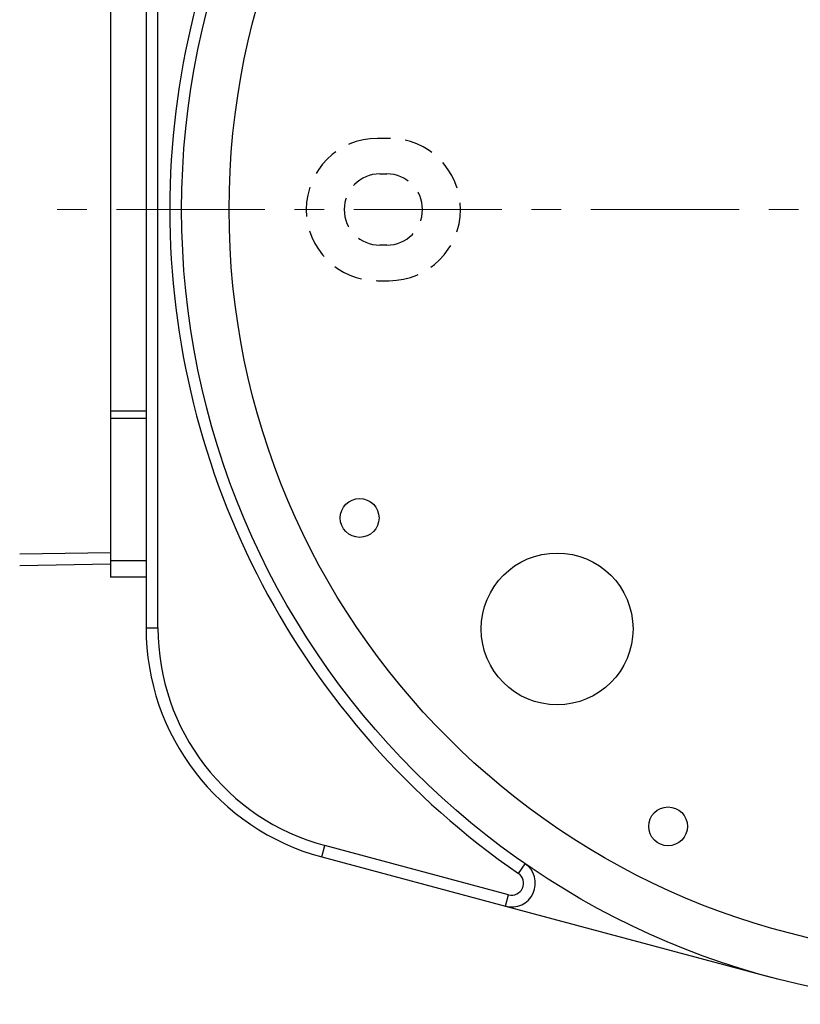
# Model space of a CAD drawing. Header units: inches. Extents: x 0 to 5655, y -2263 to 1330.
# Tile 133 of 239: x 4182 to 4215, y -533 to -491. Entities that reach past the tile are written whole.
import ezdxf

# ---------------------------------------------------------------- set-up
doc = ezdxf.new("R2010")
doc.units = ezdxf.units.IN
doc.header["$MEASUREMENT"] = 0
doc.linetypes.add('CENTER', pattern=[2, 1.25, -0.25, 0.25, -0.25])
doc.linetypes.add('HIDDEN', pattern=[0.375, 0.25, -0.125])
for name, color, linetype, lineweight in [('AM_7', 4, 'CENTER', 15), ('可見 (ISO)', 7, 'Continuous', 25), ('窄部可見 (ISO)', 7, 'Continuous', 25)]:
    doc.layers.add(name, color=color, linetype=linetype, lineweight=lineweight)

msp = doc.modelspace()

# ---------------------------------------------------------------- linework, layer by layer
at = {"color": 1, "linetype": 'HIDDEN', "lineweight": 25, "ltscale": 5}
for p, q in [((4197.871, -496.246), (4197.371, -496.246)), ((4197.471, -497.746), (4197.771, -497.746)), ((4197.771, -500.746), (4197.471, -500.746)), ((4197.371, -502.246), (4197.871, -502.246))]:
    msp.add_line(p, q, dxfattribs=at)
for centre, radius, start, end in [((4197.371, -499.246), 3, 90, 270), ((4197.871, -499.246), 3, 270, 90), ((4197.471, -499.246), 1.5, 90, 270), ((4197.771, -499.246), 1.5, 270, 90)]:
    msp.add_arc(centre, radius, start, end, dxfattribs=at)
at = {"layer": 'AM_7', "ltscale": 5}
msp.add_line((4222.621, -499.246), (4183.121, -499.246), dxfattribs=at)
at = {"layer": '可見 (ISO)'}
for p, q in [((4187.621, -481.616), (4187.621, -516.877)), ((4188.121, -516.877), (4188.121, -481.616)), ((4186.121, -490.743), (4186.121, -507.749)), ((4186.121, -507.749), (4186.121, -508.049)), ((4187.621, -507.749), (4186.121, -507.749)), ((4186.121, -508.049), (4186.121, -514.049)), ((4187.621, -508.049), (4186.121, -508.049)), ((4182.295, -513.763), (4186.121, -513.696)), ((4186.121, -514.196), (4182.295, -514.263)), ((4186.121, -514.049), (4186.121, -514.746)), ((4187.621, -514.049), (4186.121, -514.049)), ((4187.621, -514.746), (4186.121, -514.746)), ((4202.899, -528.126), (4195.162, -526.053)), ((4195.033, -526.536), (4202.769, -528.609)), ((4202.769, -528.609), (4213.951, -531.605))]:
    msp.add_line(p, q, dxfattribs=at)
for centre, radius in [((4222.621, -499.246), 33.5), ((4222.621, -499.246), 31.5), ((4196.621, -512.246), 0.818), ((4204.944, -516.924), 3.2), ((4209.621, -525.246), 0.818)]:
    msp.add_circle(centre, radius, dxfattribs=at)
for centre, radius, start, end in [((4222.621, -499.246), 34, 124.6049, 235.3951), ((4197.621, -516.877), 10, 180, 255), ((4197.621, -516.877), 9.5, 180, 255), ((4203.028, -527.643), 1, 255, 55.3951), ((4203.028, -527.643), 0.5, 255, 55.3951)]:
    msp.add_arc(centre, radius, start, end, dxfattribs=at)
at = {"layer": '窄部可見 (ISO)'}
for p, q in [((4187.621, -516.877), (4188.121, -516.877)), ((4195.033, -526.536), (4195.162, -526.053)), ((4203.312, -527.231), (4203.596, -526.82)), ((4202.769, -528.609), (4202.899, -528.126))]:
    msp.add_line(p, q, dxfattribs=at)

doc.saveas('drawing.dxf')
